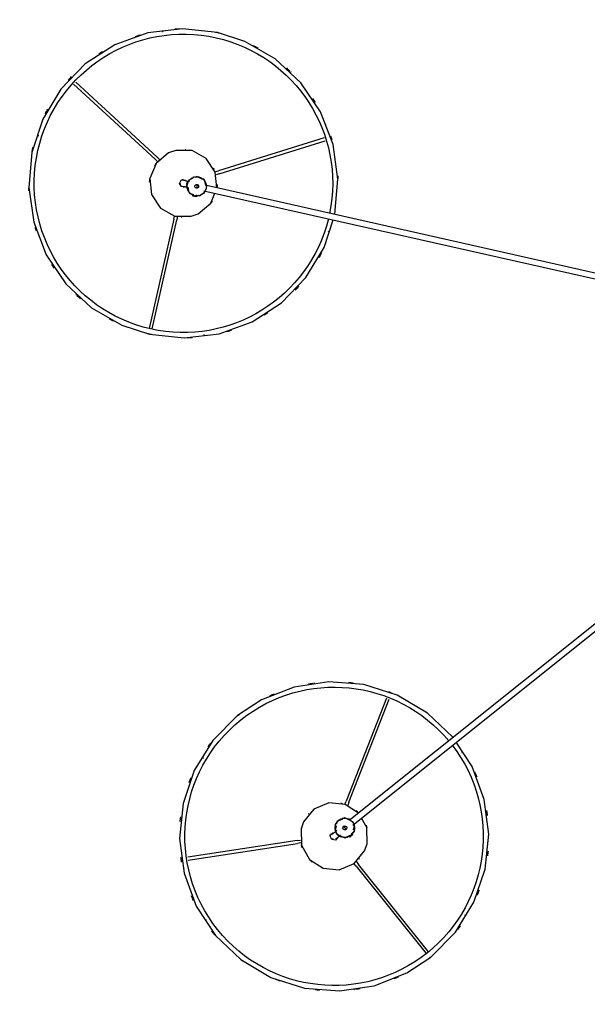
# Model space of a CAD drawing. Header units: millimetres. Extents: x 2868 to 10933, y -1297 to 7899.
# Tile 10 of 11: x 8799 to 9386, y 6344 to 7363. Entities that reach past the tile are written whole.
import ezdxf

# ---------------------------------------------------------------- set-up
doc = ezdxf.new("R2010")
doc.units = ezdxf.units.MM
doc.layers.add('E-LITE-EQPM', color=7, linetype='Continuous', lineweight=20)

# ---------------------------------------------------------------- blocks, each defined once
blk = doc.blocks.new('64314-7L   _Suspended_tensor - 64314-48-7L MAMBO Black_rattan pendant lamp ø320-7L-583400-Planta_PDF Copy 1')
at = {"layer": 'E-LITE-EQPM', "color": 253, "lineweight": 25, "true_color": 0xaaaaaa}
for p, q in [((-601.6, 531), (-529.3, 621.4)), ((-526.9, 619.4), (-599.2, 529.1)), ((-757, 586.3), (-756.6, 586.9)), ((-488.9, 581.6), (-488.4, 580.8)), ((-601.6, 531), (-604, 528.1)), ((-662.7, 504.3), (-775.9, 521.6)), ((-775.6, 524.7), (-662.2, 507.4)), ((-601.8, 525.8), (-599.2, 529.1)), ((-662.7, 504.3), (-659.1, 503.8)), ((-658.8, 506.8), (-662.2, 507.4)), ((-619.4, 499.8), (-618, 498.7)), ((-610.9, 500.3), (-609.3, 499.5)), ((-609.6, 499.2), (-608.3, 500.8)), ((-607.9, 500.5), (-608.9, 499.2)), ((-606.7, 499.6), (-608.3, 500.8)), ((-605.1, 498.3), (-606.7, 499.6)), ((-621.7, 494), (-623.1, 495.1)), ((-605.5, 498.6), (-606.6, 497.3)), ((-605.1, 498.3), (-606.4, 496.7)), ((-605.4, 497.6), (-604.9, 495.5)), ((-107.8, 82.5), (-608.8, 483.7)), ((-605.1, 488.4), (-104.6, 87.6)), ((-613.3, 467.2), (-611.9, 463.7)), ((-570.3, 357), (-611.9, 463.7)), ((-609.1, 464.8), (-610.4, 468.1)), ((-609.1, 464.8), (-567.4, 358)), ((-760, 418.5), (-760.5, 419.3)), ((-491.9, 413.7), (-492.3, 413.1)), ((-759.6, -19), (-758.7, -19.1)), ((-790.4, -138.6), (-815.8, -25.7)), ((-812.8, -25.1), (-787.4, -138)), ((-759.2, -168), (-133.1, -26.9)), ((-132.4, -32.9), (-757.9, -173.8)), ((-630.3, -126.1), (-630.1, -126.8)), ((-790.4, -138.6), (-789.7, -141.8)), ((-786.5, -141.8), (-787.4, -138)), ((-769, -162.2), (-770.9, -162.7)), ((-770.5, -164.7), (-770.9, -162.7)), ((-770.4, -162.5), (-770.1, -164.2)), ((-767, -161.8), (-769, -162.2)), ((-767.5, -161.9), (-767.2, -163.5)), ((-767, -161.8), (-766.6, -163.8)), ((-766.6, -162.4), (-764.6, -163.4)), ((-777.1, -172), (-775.4, -171.6)), ((-772.2, -165.1), (-770.6, -164.3)), ((-774, -177.4), (-775.8, -177.8)), ((-747.8, -187.6), (-744.2, -188.7)), ((-743.3, -185.8), (-746.7, -184.7)), ((-634.9, -222.8), (-744.2, -188.7)), ((-743.3, -185.8), (-633.8, -219.9)), ((-894, -278.5), (-809.7, -200.7)), ((-807.6, -203), (-891.8, -280.6)), ((-807, -198.2), (-809.7, -200.7)), ((-807.6, -203), (-805, -200.5)), ((-930.6, -225.5), (-930.8, -224.8)), ((-801.3, -332.6), (-802.2, -332.5))]:
    blk.add_line(p, q, dxfattribs=at)
at = {"layer": 'E-LITE-EQPM', "color": 253, "lineweight": 25, "true_color": 0xaaaaaa, "flags": 128}
for points in [[(-724.5, 375.1), (-750, 400.9), (-769.2, 431.7), (-780.8, 466.1), (-784.5, 502.2), (-779.8, 538.2), (-767.2, 572.2), (-747.3, 602.6), (-721, 627.6), (-689.8, 646.1), (-655.2, 657.1), (-619, 659.9), (-583.1, 654.6), (-549.4, 641.3), (-524.5, 624.9)], [(-524.5, 624.9), (-498.9, 599.2), (-479.8, 568.3), (-468.1, 534), (-464.5, 497.9), (-469.1, 461.9), (-481.7, 427.8), (-498.2, 402.7)], [(-658.6, 492.4), (-658.2, 509.2), (-650, 523.9), (-635.9, 533.1), (-619.1, 534.6), (-603.6, 528.1), (-592.9, 515.1), (-590.3, 507.7)], [(-620.6, 500.9), (-623.1, 503.8), (-626.9, 503.2), (-628.5, 499.7), (-628.4, 499.2)], [(-622.6, 502.4), (-620.4, 500.7), (-619.4, 499.8)], [(-618.5, 499), (-613.4, 501.5), (-612.3, 500.9)], [(-590.3, 507.7), (-590.7, 490.8), (-596.1, 481.1)], [(-599.1, 476), (-613, 467), (-629.8, 465.4), (-645.3, 471.9), (-656, 485), (-658.6, 492.4)], [(-628.4, 499.2), (-625.8, 496.3), (-624.7, 496.5)], [(-623.1, 495.1), (-626.2, 497.6), (-626.4, 497.7)], [(-622.5, 489.2), (-623.5, 493.5), (-622.8, 494.9)], [(-604.4, 493.2), (-603.4, 488.9), (-604.1, 487.4)], [(-615.9, 482.1), (-621.5, 484.8), (-622, 486.9)], [(-608.4, 483.3), (-613.4, 480.9), (-614.6, 481.4)], [(-501.6, 397.5), (-527.9, 372.5), (-559.1, 354), (-593.7, 343), (-629.9, 340.1), (-665.8, 345.5), (-699.6, 358.8), (-724.5, 375.1)], [(-745.3, -331.9), (-781.4, -335.8), (-817.4, -331.5), (-851.5, -319.1), (-882, -299.4), (-907.2, -273.4), (-926, -242.3), (-937.2, -207.8), (-940.4, -171.6), (-935.3, -135.7), (-922.3, -101.8), (-902, -71.8), (-875.4, -47), (-844, -29), (-815.6, -19.7)], [(-815.6, -19.7), (-779.5, -15.8), (-743.5, -20.1), (-709.4, -32.5), (-678.9, -52.2), (-653.6, -78.2), (-634.9, -109.3), (-625.6, -138)], [(-795.8, -207.3), (-808.7, -196.4), (-815.1, -180.9), (-813.4, -164.1), (-804.1, -150), (-789.4, -142), (-772.5, -141.7), (-765.1, -144.4)], [(-765.1, -144.4), (-752.2, -155.2), (-748, -165.5)], [(-623.7, -143.8), (-620.5, -180), (-625.5, -215.9), (-638.6, -249.8), (-658.9, -279.8), (-685.5, -304.6), (-716.9, -322.7), (-745.3, -331.9)], [(-745.8, -171.1), (-747.5, -187.5), (-756.8, -201.6), (-771.5, -209.7), (-788.4, -209.9), (-795.8, -207.3)], [(-778.7, -172.2), (-782.5, -172.4), (-784.4, -175.7), (-782.7, -179.1), (-782.2, -179.4)], [(-781.1, -172.9), (-778.4, -172.3), (-777.1, -172)], [(-775.9, -171.8), (-774.7, -166.3), (-773.5, -165.7)], [(-762.5, -164.4), (-758.6, -166.3), (-757.9, -167.7)], [(-782.2, -179.4), (-778.4, -179.2), (-777.8, -178.2)], [(-775.8, -177.8), (-779.6, -178.7), (-779.8, -178.7)], [(-770.7, -181), (-774.7, -179.1), (-775.4, -177.7)], [(-761.1, -180.3), (-766.6, -183), (-768.6, -182)], [(-757.3, -173.7), (-758.6, -179.1), (-759.7, -179.7)]]:
    blk.add_lwpolyline(points, dxfattribs=at)
at = {"layer": 'E-LITE-EQPM', "color": 253, "lineweight": 25, "true_color": 0xaaaaaa}
for centre, radius, start, end in [((-624.5, 500), 154.4, 51.3143, 231.3143), ((-624.5, 500), 160, 95.3037, 97.0264), ((-624.5, 500), 160, 95.3037, 97.0264), ((-624.5, 500), 160, 82.3674, 82.7167), ((-624.5, 500), 160, 82.3674, 82.7167), ((-624.5, 500), 160, 80.3356, 82.0369), ((-624.5, 500), 160, 80.3356, 82.0369), ((-624.5, 500), 160, 110.6326, 112.0878), ((-624.5, 500), 160, 110.6326, 112.0878), ((-624.5, 500), 160, 65.4992, 67.3221), ((-624.5, 500), 160, 65.4992, 67.3221), ((-624.5, 500), 160, 125.8695, 126.9504), ((-624.5, 500), 160, 125.8695, 126.9504), ((-624.5, 500), 160, 51.3143, 52.0649), ((-624.5, 500), 160, 51.3143, 52.0649), ((-624.5, 500), 160, 50.5688, 51.3143), ((-624.5, 500), 160, 50.5688, 51.3143), ((-624.5, 500), 154.4, 322.393, 51.3143), ((-624.5, 500), 160, 140.4812, 142.3365), ((-624.5, 500), 160, 140.4812, 142.3365), ((-624.5, 500), 160, 35.4299, 37.0733), ((-624.5, 500), 160, 35.4299, 37.0733), ((-624.5, 500), 160, 155.3763, 157.4025), ((-624.5, 500), 160, 155.3763, 157.4025), ((-624.5, 500), 160, 20.4266, 22.3344), ((-624.5, 500), 160, 20.4266, 22.3344), ((-624.5, 500), 160, 170.4205, 172.1236), ((-624.5, 500), 160, 170.4205, 172.1236), ((-624.5, 500), 35, 130.6038, 136.1803), ((-624.5, 500), 35, 41.3085, 42.6064), ((-624.5, 500), 160, 5.5224, 7.2326), ((-624.5, 500), 160, 5.5224, 7.2326), ((-624.5, 500), 35, 160.39, 165.157), ((-624.5, 500), 3, 111.3143, 126.3143), ((-624.5, 500), 4, 12.6064, 42.5737), ((-613.4, 491.2), 10, 321.3143, 141.3143), ((-613.4, 491.2), 10.3, 75.3104, 86.2509), ((-624.5, 500), 4, 192.6064, 220.45), ((-613.4, 491.2), 10, 141.3143, 321.3143), ((-613.4, 491.2), 2, 141.3143, 321.3143), ((-613.4, 491.2), 2, 141.3143, 321.3143), ((-613.4, 491.2), 2, 321.3143, 141.3143), ((-613.4, 491.2), 2, 321.3143, 141.3143), ((-613.4, 491.2), 10.3, 16.8824, 25.681), ((-624.5, 500), 35, 341.004, 345.157), ((-624.5, 500), 160, 185.5224, 187.2326), ((-624.5, 500), 160, 185.5224, 187.2326), ((-613.4, 491.2), 10.3, 196.8824, 205.681), ((-613.4, 491.2), 10.3, 255.3104, 266.2509), ((-624.5, 500), 35, 221.3085, 222.6064), ((-624.5, 500), 35, 310.6038, 316.1803), ((-624.5, 500), 160, 350.4205, 352.2767), ((-624.5, 500), 160, 350.4205, 352.2767), ((-624.5, 500), 35, 281.563, 283.5752), ((-624.5, 500), 160, 200.4266, 202.3344), ((-624.5, 500), 160, 200.4266, 202.3344), ((-624.5, 500), 160, 335.3763, 337.4025), ((-624.5, 500), 160, 335.3763, 337.4025), ((-624.5, 500), 160, 215.4299, 217.0733), ((-624.5, 500), 160, 215.4299, 217.0733), ((-624.5, 500), 154.4, 231.3143, 320.2584), ((-624.5, 500), 160, 230.5688, 231.3143), ((-624.5, 500), 160, 230.5688, 231.3143), ((-624.5, 500), 160, 231.3143, 232.0649), ((-624.5, 500), 160, 231.3143, 232.0649), ((-624.5, 500), 160, 305.8695, 306.9504), ((-624.5, 500), 160, 305.8695, 306.9504), ((-624.5, 500), 160, 245.4992, 247.3221), ((-624.5, 500), 160, 245.4992, 247.3221), ((-624.5, 500), 160, 290.6326, 292.0878), ((-624.5, 500), 160, 290.6326, 292.0878), ((-624.5, 500), 160, 260.4987, 262.0369), ((-624.5, 500), 160, 260.4987, 262.0369), ((-624.5, 500), 160, 262.3674, 262.7167), ((-624.5, 500), 160, 262.3674, 262.7167), ((-624.5, 500), 160, 275.3037, 277.0264), ((-624.5, 500), 160, 275.3037, 277.0264), ((-780.4, -175.8), 160, 102.6948, 103.4596), ((-780.4, -175.8), 160, 102.6948, 103.4596), ((-780.4, -175.8), 160, 101.9366, 102.6948), ((-780.4, -175.8), 160, 101.9366, 102.6948), ((-780.4, -175.8), 160, 86.8103, 88.456), ((-780.4, -175.8), 160, 86.8103, 88.456), ((-780.4, -175.8), 154.4, 102.6948, 282.6948), ((-780.4, -175.8), 154.4, 13.7737, 102.6948), ((-780.4, -175.8), 160, 71.8065, 73.7113), ((-780.4, -175.8), 160, 71.8065, 73.7113), ((-780.4, -175.8), 160, 116.8797, 118.707), ((-780.4, -175.8), 160, 116.8797, 118.707), ((-780.4, -175.8), 160, 56.9028, 58.6131), ((-780.4, -175.8), 160, 56.9028, 58.6131), ((-780.4, -175.8), 160, 133.7479, 134.0972), ((-780.4, -175.8), 160, 133.7479, 134.0972), ((-780.4, -175.8), 160, 131.7322, 133.4174), ((-780.4, -175.8), 160, 131.7322, 133.4174), ((-780.4, -175.8), 160, 41.7997, 43.6572), ((-780.4, -175.8), 160, 41.7997, 43.6572), ((-780.4, -175.8), 160, 146.6722, 148.3818), ((-780.4, -175.8), 160, 146.6722, 148.3818), ((-780.4, -175.8), 160, 26.7609, 28.7937), ((-780.4, -175.8), 160, 26.7609, 28.7937), ((-780.4, -175.8), 160, 162.0131, 163.4682), ((-780.4, -175.8), 160, 162.0131, 163.4682), ((-780.4, -175.8), 35, 92.6891, 93.9869), ((-780.4, -175.8), 154.4, 282.6948, 11.6391), ((-766.6, -172.7), 10, 12.6948, 192.6948), ((-766.6, -172.7), 10.3, 68.2629, 77.0615), ((-780.4, -175.8), 35, 31.8495, 36.516), ((-780.4, -175.8), 160, 177.2594, 178.3309), ((-780.4, -175.8), 160, 177.2594, 178.3309), ((-780.4, -175.8), 4, 63.9869, 93.9542), ((-766.6, -172.7), 10, 192.6948, 12.6948), ((-766.6, -172.7), 10.3, 126.6909, 137.6315), ((-766.6, -172.7), 2, 12.6948, 192.6948), ((-766.6, -172.7), 2, 12.6948, 192.6948), ((-766.6, -172.7), 2, 192.6948, 12.6948), ((-766.6, -172.7), 2, 192.6948, 12.6948), ((-780.4, -175.8), 35, 1.9844, 7.5609), ((-780.4, -175.8), 35, 181.9844, 187.5609), ((-780.5, -175.8), 3, 164.3945, 177.6948), ((-780.4, -175.8), 4, 243.9869, 271.295), ((-766.6, -172.7), 10.3, 248.2629, 257.0615), ((-766.6, -172.7), 10.3, 306.6909, 317.6315), ((-780.4, -175.8), 160, 357.2594, 358.3309), ((-780.4, -175.8), 160, 357.2594, 358.3309), ((-780.4, -175.8), 35, 333.0184, 334.9557), ((-780.4, -175.8), 35, 211.8495, 216.516), ((-780.4, -175.8), 160, 191.8617, 193.717), ((-780.4, -175.8), 160, 191.8617, 193.717), ((-780.4, -175.8), 35, 272.6891, 273.9869), ((-780.4, -175.8), 160, 342.1463, 343.4682), ((-780.4, -175.8), 160, 342.1463, 343.4682), ((-780.4, -175.8), 160, 206.7609, 208.7035), ((-780.4, -175.8), 160, 206.7609, 208.7035), ((-780.4, -175.8), 160, 326.6722, 328.4068), ((-780.4, -175.8), 160, 326.6722, 328.4068), ((-780.4, -175.8), 160, 221.7997, 223.6572), ((-780.4, -175.8), 160, 221.7997, 223.6572), ((-780.4, -175.8), 160, 311.7322, 313.4174), ((-780.4, -175.8), 160, 311.7322, 313.4174), ((-780.4, -175.8), 160, 313.7479, 314.0972), ((-780.4, -175.8), 160, 313.7479, 314.0972), ((-780.4, -175.8), 160, 236.9028, 238.6131), ((-780.4, -175.8), 160, 236.9028, 238.6131), ((-780.4, -175.8), 160, 296.8797, 298.707), ((-780.4, -175.8), 160, 296.8797, 298.707), ((-780.4, -175.8), 160, 251.8065, 253.7113), ((-780.4, -175.8), 160, 251.8065, 253.7113), ((-780.4, -175.8), 160, 266.8103, 268.456), ((-780.4, -175.8), 160, 266.8103, 268.456), ((-780.4, -175.8), 160, 281.9366, 282.6948), ((-780.4, -175.8), 160, 281.9366, 282.6948), ((-780.4, -175.8), 160, 282.6948, 283.4596), ((-780.4, -175.8), 160, 282.6948, 283.4596)]:
    blk.add_arc(centre, radius, start, end, dxfattribs=at)
for centre, major_axis, start_param, end_param in [((-613.4, 491.2), (1.88, 2.34), 3.930442, 4.712389), ((-613.4, 491.2), (1.88, 2.34), 4.712389, 4.954188), ((-613.4, 491.2), (1.88, 2.34), 4.974188, 5.235988), ((-766.6, -172.7), (-0.66, 2.93), 4.974188, 5.443033), ((-766.6, -172.7), (-0.66, 2.93), 4.712389, 4.954188), ((-766.6, -172.7), (-0.66, 2.93), 3.981745, 4.712389)]:
    blk.add_ellipse(centre, major_axis=major_axis, ratio=0.038955, start_param=start_param, end_param=end_param, dxfattribs=at)
for points in [[(-621.6, 497.8), (-621.4, 498), (-620.9, 498.6), (-620.3, 499.2), (-619.8, 499.7), (-619.6, 499.8), (-619.5, 499.8)], [(-619.4, 499.8), (-619.4, 499.8), (-619.3, 499.8), (-619.3, 499.7)], [(-608.9, 500.1), (-608.9, 500.1), (-608.8, 500.1), (-608.8, 500), (-608.6, 500), (-608.4, 499.9), (-608.2, 499.7), (-608, 499.6), (-607.7, 499.4), (-607.5, 499.3), (-607.4, 499.2)], [(-623.1, 495.1), (-623.1, 495.1), (-623.1, 495.1), (-623, 495.1)], [(-770.7, -163.6), (-770.7, -163.6), (-770.7, -163.6), (-770.6, -163.5), (-770.5, -163.5), (-770.3, -163.4), (-770.1, -163.3), (-769.8, -163.2), (-769.5, -163.1), (-769.3, -163), (-769.2, -163)], [(-776.9, -175), (-777, -174.7), (-777.1, -174), (-777.2, -173.1), (-777.3, -172.4), (-777.2, -172.1), (-777.2, -172)], [(-777.1, -172), (-777, -172), (-777, -172), (-777, -172)], [(-775.8, -177.8), (-775.7, -177.8), (-775.7, -177.8), (-775.7, -177.8)]]:
    blk.add_open_spline(points, degree=3, dxfattribs=at)
for points, knots in [([(-619.2, 499.3), (-619, 499.5), (-618.7, 499.7), (-618.3, 499.9), (-618.1, 500), (-618, 500.1), (-617.9, 500.2), (-617.8, 500.2), (-617.7, 500.2), (-617.7, 500.2)], [0.4285714, 0.4285714, 0.4285714, 0.4285714, 0.5714286, 0.6785714, 0.7321429, 0.7857143, 0.8392857, 0.8928571, 1, 1, 1, 1]), ([(-621.6, 497.8), (-621.9, 497.3), (-622.6, 496.5), (-623.1, 495.6), (-623.2, 495.3), (-623.2, 495.2)], [-1, -1, -1, -1, -0.8333333, -0.6666667, -0.5555556, -0.5555556, -0.5555556, -0.5555556]), ([(-623.2, 493.4), (-623.2, 493.4), (-623.2, 493.5), (-623, 494), (-622.8, 494.6), (-622.6, 495.1)], [0, 0, 0, 0, 0.1428571, 0.2857143, 0.5714286, 0.5714286, 0.5714286, 0.5714286]), ([(-606.9, 498.8), (-606.9, 498.8), (-606.7, 498.6), (-606.5, 498.4), (-606.2, 498.1), (-606, 497.9), (-605.8, 497.7), (-605.7, 497.6), (-605.7, 497.6)], [0.5486111, 0.5486111, 0.5486111, 0.5486111, 0.5833333, 0.6527778, 0.7222222, 0.7916667, 0.8611111, 1, 1, 1, 1]), ([(-607.6, 483), (-607.8, 482.9), (-608.2, 482.7), (-608.5, 482.5), (-608.7, 482.3), (-608.9, 482.3), (-609, 482.2), (-609.1, 482.2), (-609.1, 482.2), (-609.1, 482.2)], [0.4285714, 0.4285714, 0.4285714, 0.4285714, 0.5714286, 0.6785714, 0.7321429, 0.7857143, 0.8392857, 0.8928571, 1, 1, 1, 1]), ([(-603.7, 489), (-603.7, 489), (-603.7, 488.9), (-603.8, 488.4), (-604, 487.8), (-604.2, 487.3)], [0, 0, 0, 0, 0.1428571, 0.2857143, 0.5714286, 0.5714286, 0.5714286, 0.5714286]), ([(-768.5, -162.9), (-768.5, -162.9), (-768.3, -162.8), (-767.9, -162.8), (-767.5, -162.7), (-767.2, -162.7), (-766.9, -162.7), (-766.8, -162.7), (-766.8, -162.7)], [0.5486111, 0.5486111, 0.5486111, 0.5486111, 0.5833333, 0.6527778, 0.7222222, 0.7916667, 0.8611111, 1, 1, 1, 1]), ([(-776.6, -172.2), (-776.6, -171.9), (-776.6, -171.5), (-776.5, -171.1), (-776.5, -170.8), (-776.4, -170.7), (-776.4, -170.6), (-776.4, -170.5), (-776.4, -170.4), (-776.4, -170.4)], [0.4285714, 0.4285714, 0.4285714, 0.4285714, 0.5714286, 0.6785714, 0.7321429, 0.7857143, 0.8392857, 0.8928571, 1, 1, 1, 1]), ([(-758.8, -166.5), (-758.8, -166.5), (-758.8, -166.5), (-758.5, -166.9), (-758.1, -167.5), (-757.8, -167.9)], [0, 0, 0, 0, 0.1428571, 0.2857143, 0.5714286, 0.5714286, 0.5714286, 0.5714286]), ([(-756.6, -172.6), (-756.6, -173.1), (-756.7, -173.8), (-756.8, -174.3), (-756.8, -174.6), (-756.8, -174.7), (-756.9, -174.8), (-756.9, -174.9), (-756.9, -175), (-756.9, -175)], [0.3218868, 0.3218868, 0.3218868, 0.3218868, 0.5714286, 0.6785714, 0.7321429, 0.7857143, 0.8392857, 0.8928571, 1, 1, 1, 1]), ([(-776.9, -175), (-776.8, -175.5), (-776.5, -176.5), (-776.1, -177.5), (-775.9, -177.8), (-775.9, -177.8)], [-1, -1, -1, -1, -0.8333333, -0.6666667, -0.5555556, -0.5555556, -0.5555556, -0.5555556]), ([(-774.5, -178.9), (-774.5, -178.9), (-774.5, -178.9), (-774.8, -178.5), (-775.2, -177.9), (-775.4, -177.5)], [0, 0, 0, 0, 0.1428571, 0.2857143, 0.5714286, 0.5714286, 0.5714286, 0.5714286])]:
    blk.add_open_spline(points, degree=3, knots=knots, dxfattribs=at)

msp = doc.modelspace()

# ---------------------------------------------------------------- block references
at = {"layer": 'E-LITE-EQPM', "color": 253, "lineweight": 25, "true_color": 0xaaaaaa, "extrusion": (0, 0, -1), "rotation": 179.9999950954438}
msp.add_blockref('64314-7L   _Suspended_tensor - 64314-48-7L MAMBO Black_rattan pendant lamp ø320-7L-583400-Planta_PDF Copy 1', (-9748.9, 7018.1), dxfattribs=at)

doc.saveas('drawing.dxf')
